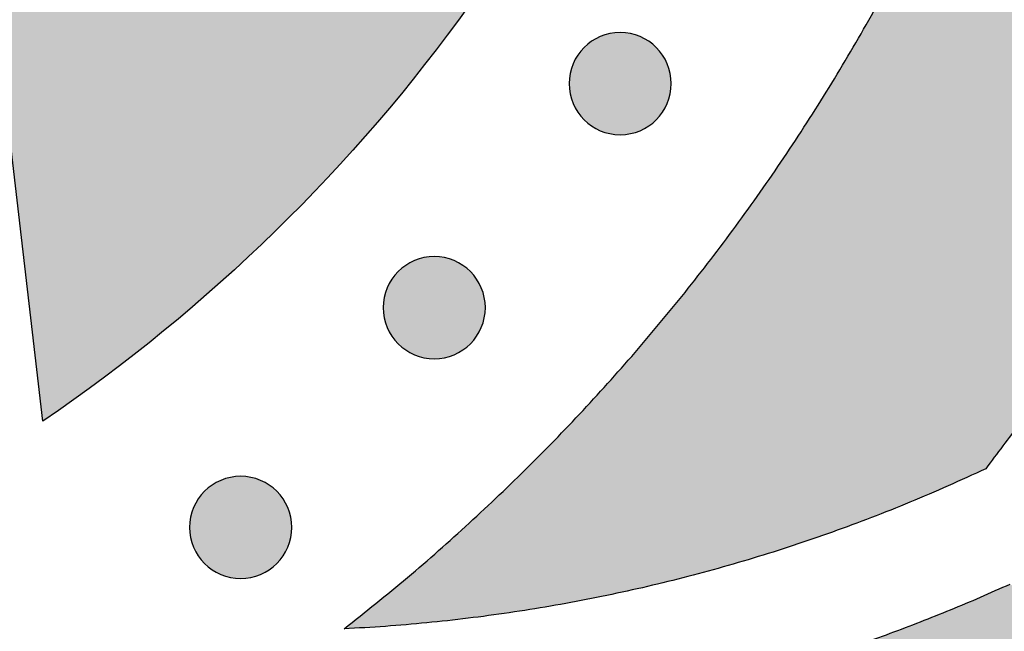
# Model space of a CAD drawing. Header units: millimetres. Extents: x -3873 to -97, y 912 to 4165.
# Tile 24 of 256: x -3585 to -3551, y 979 to 1000. Entities that reach past the tile are written whole.
import ezdxf

# ---------------------------------------------------------------- set-up
doc = ezdxf.new("R2010")
doc.units = ezdxf.units.MM
doc.layers.add('pattern', color=7, linetype='Continuous', true_color=0x000000)

msp = doc.modelspace()

# ---------------------------------------------------------------- hatches: boundary and pattern name
at = {"layer": 'pattern'}
for points in [[(-3590.097, 1098.162), (-3576.228, 1103.897), (-3574.658, 1102.85), (-3573.106, 1101.774), (-3571.572, 1100.668), (-3570.057, 1099.534), (-3568.562, 1098.371), (-3567.088, 1097.18), (-3565.636, 1095.963), (-3564.205, 1094.719), (-3562.798, 1093.449), (-3561.414, 1092.154), (-3560.055, 1090.834), (-3558.72, 1089.491), (-3557.411, 1088.124), (-3556.129, 1086.735), (-3554.873, 1085.324), (-3553.644, 1083.892), (-3552.206, 1082.137), (-3550.813, 1080.338), (-3549.468, 1078.498), (-3548.17, 1076.618), (-3546.924, 1074.7), (-3545.729, 1072.745), (-3544.588, 1070.757), (-3543.502, 1068.738), (-3542.473, 1066.689), (-3541.501, 1064.613), (-3540.587, 1062.513), (-3539.733, 1060.391), (-3538.938, 1058.249), (-3538.205, 1056.09), (-3537.533, 1053.917), (-3536.922, 1051.732), (-3536.338, 1049.376), (-3535.831, 1046.993), (-3535.4, 1044.587), (-3535.047, 1042.162), (-3534.774, 1039.721), (-3534.582, 1037.268), (-3534.471, 1034.807), (-3534.441, 1032.343), (-3534.493, 1029.879), (-3534.626, 1027.419), (-3534.84, 1024.968), (-3535.135, 1022.53), (-3535.509, 1020.107), (-3535.961, 1017.705), (-3536.49, 1015.327), (-3537.094, 1012.976), (-3537.643, 1011.066), (-3538.239, 1009.167), (-3538.881, 1007.278), (-3539.569, 1005.403), (-3540.304, 1003.543), (-3541.083, 1001.7), (-3541.908, 999.875), (-3542.776, 998.069), (-3543.688, 996.286), (-3544.642, 994.525), (-3545.638, 992.789), (-3546.675, 991.079), (-3547.751, 989.396), (-3548.866, 987.742), (-3550.018, 986.118), (-3551.206, 984.526), (-3552.513, 983.928), (-3553.836, 983.361), (-3555.176, 982.825), (-3556.53, 982.322), (-3557.897, 981.852), (-3559.278, 981.415), (-3560.669, 981.012), (-3562.07, 980.643), (-3563.48, 980.309), (-3564.898, 980.01), (-3566.321, 979.747), (-3567.749, 979.518), (-3569.181, 979.325), (-3570.615, 979.168), (-3572.05, 979.046), (-3573.484, 978.959), (-3572.388, 979.83), (-3571.307, 980.725), (-3570.241, 981.644), (-3569.19, 982.586), (-3568.156, 983.551), (-3567.139, 984.539), (-3566.14, 985.549), (-3565.16, 986.581), (-3564.199, 987.634), (-3563.258, 988.708), (-3562.338, 989.802), (-3561.439, 990.915), (-3560.562, 992.047), (-3559.708, 993.197), (-3558.876, 994.365), (-3558.069, 995.549), (-3557.285, 996.75), (-3556.526, 997.966), (-3555.792, 999.197), (-3555.083, 1000.441), (-3554.4, 1001.698), (-3553.743, 1002.968), (-3553.113, 1004.249), (-3552.51, 1005.54), (-3551.933, 1006.841), (-3551.384, 1008.152), (-3550.862, 1009.47), (-3550.367, 1010.795), (-3549.901, 1012.127), (-3549.461, 1013.464), (-3549.05, 1014.806), (-3548.666, 1016.152), (-3548.16, 1018.124), (-3547.716, 1020.119), (-3547.337, 1022.134), (-3547.023, 1024.165), (-3546.776, 1026.211), (-3546.596, 1028.267), (-3546.484, 1030.33), (-3546.441, 1032.396), (-3546.466, 1034.463), (-3546.559, 1036.527), (-3546.721, 1038.585), (-3546.949, 1040.632), (-3547.245, 1042.667), (-3547.606, 1044.685), (-3548.032, 1046.683), (-3548.522, 1048.66), (-3549.044, 1050.528), (-3549.619, 1052.386), (-3550.246, 1054.232), (-3550.925, 1056.064), (-3551.656, 1057.879), (-3552.437, 1059.675), (-3553.269, 1061.45), (-3554.149, 1063.202), (-3555.078, 1064.929), (-3556.053, 1066.629), (-3557.075, 1068.3), (-3558.141, 1069.94), (-3559.25, 1071.548), (-3560.401, 1073.122), (-3561.592, 1074.66), (-3562.822, 1076.16), (-3564.254, 1077.82), (-3565.729, 1079.449), (-3567.245, 1081.044), (-3568.801, 1082.605), (-3570.396, 1084.13), (-3572.028, 1085.617), (-3573.697, 1087.066), (-3575.4, 1088.474), (-3577.137, 1089.841), (-3578.906, 1091.165), (-3580.705, 1092.446), (-3582.533, 1093.682), (-3584.388, 1094.873), (-3586.268, 1096.016), (-3588.172, 1097.113)], [(-3583.943, 986.179), (-3585.568, 1000.131), (-3584.964, 1000.688), (-3584.368, 1001.257), (-3583.781, 1001.838), (-3583.203, 1002.43), (-3582.635, 1003.033), (-3582.077, 1003.647), (-3581.528, 1004.272), (-3580.99, 1004.907), (-3580.463, 1005.553), (-3579.946, 1006.209), (-3579.441, 1006.874), (-3578.947, 1007.549), (-3578.465, 1008.233), (-3577.996, 1008.926), (-3577.538, 1009.627), (-3577.093, 1010.336), (-3576.661, 1011.054), (-3576.241, 1011.778), (-3575.835, 1012.51), (-3575.442, 1013.249), (-3575.063, 1013.994), (-3574.697, 1014.745), (-3574.345, 1015.502), (-3574.007, 1016.264), (-3573.682, 1017.031), (-3573.372, 1017.802), (-3573.076, 1018.578), (-3572.794, 1019.357), (-3572.527, 1020.14), (-3572.274, 1020.925), (-3572.035, 1021.714), (-3571.81, 1022.504), (-3571.499, 1023.718), (-3571.225, 1024.946), (-3570.992, 1026.186), (-3570.799, 1027.437), (-3570.647, 1028.696), (-3570.536, 1029.961), (-3570.467, 1031.231), (-3570.441, 1032.503), (-3570.456, 1033.775), (-3570.513, 1035.046), (-3570.613, 1036.312), (-3570.754, 1037.573), (-3570.936, 1038.825), (-3571.158, 1040.067), (-3571.42, 1041.298), (-3571.721, 1042.514), (-3572.067, 1043.749), (-3572.447, 1044.978), (-3572.862, 1046.199), (-3573.311, 1047.41), (-3573.794, 1048.61), (-3574.31, 1049.797), (-3574.86, 1050.971), (-3575.442, 1052.129), (-3576.056, 1053.271), (-3576.701, 1054.395), (-3577.377, 1055.5), (-3578.082, 1056.585), (-3578.815, 1057.648), (-3579.576, 1058.689), (-3580.364, 1059.706), (-3581.177, 1060.698), (-3582.412, 1062.124), (-3583.691, 1063.519), (-3585.011, 1064.881), (-3586.371, 1066.208), (-3587.77, 1067.499), (-3589.207, 1068.751), (-3590.679, 1069.963), (-3592.185, 1071.134), (-3593.724, 1072.262), (-3595.293, 1073.346), (-3596.891, 1074.384), (-3598.516, 1075.377), (-3600.164, 1076.321), (-3601.836, 1077.218), (-3603.528, 1078.065), (-3605.238, 1078.863), (-3620.35, 1085.652), (-3605.1, 1091.958), (-3600.316, 1089.807), (-3598.304, 1088.868), (-3596.313, 1087.871), (-3594.345, 1086.816), (-3592.405, 1085.704), (-3590.493, 1084.537), (-3588.613, 1083.314), (-3586.766, 1082.039), (-3584.955, 1080.711), (-3583.182, 1079.333), (-3581.45, 1077.906), (-3579.759, 1076.433), (-3578.112, 1074.914), (-3576.512, 1073.352), (-3574.958, 1071.749), (-3573.453, 1070.108), (-3571.999, 1068.429), (-3570.978, 1067.183), (-3569.989, 1065.905), (-3569.033, 1064.598), (-3568.111, 1063.263), (-3567.226, 1061.9), (-3566.377, 1060.512), (-3565.567, 1059.1), (-3564.796, 1057.666), (-3564.064, 1056.21), (-3563.374, 1054.736), (-3562.725, 1053.244), (-3562.118, 1051.737), (-3561.554, 1050.215), (-3561.033, 1048.682), (-3560.555, 1047.139), (-3560.121, 1045.587), (-3559.726, 1043.99), (-3559.382, 1042.376), (-3559.09, 1040.746), (-3558.852, 1039.102), (-3558.667, 1037.448), (-3558.536, 1035.787), (-3558.461, 1034.119), (-3558.441, 1032.45), (-3558.476, 1030.78), (-3558.566, 1029.114), (-3558.711, 1027.453), (-3558.911, 1025.801), (-3559.164, 1024.16), (-3559.471, 1022.532), (-3559.829, 1020.921), (-3560.238, 1019.328), (-3560.589, 1018.102), (-3560.968, 1016.878), (-3561.375, 1015.659), (-3561.81, 1014.446), (-3562.272, 1013.239), (-3562.762, 1012.039), (-3563.28, 1010.847), (-3563.825, 1009.664), (-3564.397, 1008.492), (-3564.997, 1007.33), (-3565.622, 1006.18), (-3566.274, 1005.043), (-3566.952, 1003.92), (-3567.655, 1002.811), (-3568.383, 1001.717), (-3569.135, 1000.64), (-3569.911, 999.58), (-3570.711, 998.537), (-3571.533, 997.514), (-3572.377, 996.509), (-3573.242, 995.525), (-3574.128, 994.561), (-3575.033, 993.618), (-3575.958, 992.697), (-3576.901, 991.799), (-3577.861, 990.924), (-3578.838, 990.072), (-3579.831, 989.244), (-3580.839, 988.44), (-3581.861, 987.661), (-3582.896, 986.907)], [(-3562.645, 996.653), (-3562.673, 996.625), (-3562.702, 996.598), (-3562.732, 996.571), (-3562.762, 996.545), (-3562.794, 996.519), (-3562.827, 996.494), (-3562.86, 996.47), (-3562.894, 996.446), (-3562.929, 996.422), (-3562.965, 996.4), (-3563.001, 996.378), (-3563.038, 996.356), (-3563.077, 996.336), (-3563.115, 996.316), (-3563.155, 996.297), (-3563.195, 996.28), (-3563.236, 996.263), (-3563.277, 996.246), (-3563.319, 996.231), (-3563.361, 996.217), (-3563.404, 996.204), (-3563.448, 996.192), (-3563.492, 996.181), (-3563.536, 996.172), (-3563.581, 996.163), (-3563.626, 996.155), (-3563.671, 996.149), (-3563.716, 996.144), (-3563.762, 996.139), (-3563.808, 996.136), (-3563.854, 996.135), (-3563.9, 996.134), (-3563.946, 996.135), (-3563.991, 996.137), (-3564.037, 996.14), (-3564.083, 996.144), (-3564.128, 996.149), (-3564.174, 996.156), (-3564.219, 996.163), (-3564.263, 996.172), (-3564.307, 996.182), (-3564.351, 996.193), (-3564.395, 996.205), (-3564.438, 996.218), (-3564.48, 996.232), (-3564.522, 996.248), (-3564.564, 996.264), (-3564.604, 996.281), (-3564.644, 996.299), (-3564.684, 996.318), (-3564.722, 996.337), (-3564.76, 996.358), (-3564.798, 996.379), (-3564.834, 996.401), (-3564.87, 996.424), (-3564.905, 996.447), (-3564.939, 996.471), (-3564.972, 996.496), (-3565.005, 996.521), (-3565.036, 996.547), (-3565.067, 996.573), (-3565.097, 996.6), (-3565.126, 996.627), (-3565.154, 996.655), (-3565.181, 996.683), (-3565.208, 996.712), (-3565.235, 996.742), (-3565.261, 996.773), (-3565.287, 996.804), (-3565.312, 996.837), (-3565.337, 996.87), (-3565.361, 996.904), (-3565.384, 996.939), (-3565.407, 996.975), (-3565.429, 997.012), (-3565.45, 997.049), (-3565.471, 997.087), (-3565.49, 997.126), (-3565.509, 997.165), (-3565.527, 997.205), (-3565.544, 997.246), (-3565.56, 997.287), (-3565.575, 997.329), (-3565.589, 997.372), (-3565.602, 997.415), (-3565.614, 997.458), (-3565.625, 997.502), (-3565.635, 997.546), (-3565.644, 997.591), (-3565.651, 997.636), (-3565.658, 997.681), (-3565.663, 997.727), (-3565.667, 997.772), (-3565.67, 997.818), (-3565.672, 997.864), (-3565.672, 997.91), (-3565.672, 997.956), (-3565.67, 998.002), (-3565.667, 998.048), (-3565.663, 998.093), (-3565.657, 998.139), (-3565.651, 998.184), (-3565.643, 998.229), (-3565.634, 998.274), (-3565.625, 998.318), (-3565.614, 998.362), (-3565.601, 998.405), (-3565.588, 998.448), (-3565.574, 998.491), (-3565.559, 998.533), (-3565.543, 998.574), (-3565.526, 998.615), (-3565.508, 998.655), (-3565.489, 998.694), (-3565.469, 998.733), (-3565.449, 998.771), (-3565.427, 998.808), (-3565.405, 998.845), (-3565.383, 998.88), (-3565.359, 998.915), (-3565.335, 998.949), (-3565.31, 998.982), (-3565.285, 999.015), (-3565.259, 999.046), (-3565.233, 999.077), (-3565.206, 999.107), (-3565.179, 999.136), (-3565.152, 999.164), (-3565.123, 999.192), (-3565.094, 999.219), (-3565.064, 999.246), (-3565.034, 999.272), (-3565.002, 999.297), (-3564.97, 999.323), (-3564.936, 999.347), (-3564.902, 999.371), (-3564.867, 999.395), (-3564.832, 999.417), (-3564.795, 999.439), (-3564.758, 999.461), (-3564.72, 999.481), (-3564.681, 999.501), (-3564.642, 999.52), (-3564.601, 999.537), (-3564.561, 999.554), (-3564.519, 999.57), (-3564.477, 999.586), (-3564.435, 999.6), (-3564.392, 999.613), (-3564.348, 999.625), (-3564.304, 999.636), (-3564.26, 999.645), (-3564.215, 999.654), (-3564.171, 999.662), (-3564.125, 999.668), (-3564.08, 999.673), (-3564.034, 999.678), (-3563.988, 999.68), (-3563.942, 999.682), (-3563.897, 999.683), (-3563.851, 999.682), (-3563.805, 999.68), (-3563.759, 999.677), (-3563.713, 999.673), (-3563.668, 999.668), (-3563.623, 999.661), (-3563.578, 999.654), (-3563.533, 999.645), (-3563.489, 999.635), (-3563.445, 999.624), (-3563.401, 999.612), (-3563.358, 999.599), (-3563.316, 999.585), (-3563.274, 999.569), (-3563.233, 999.553), (-3563.192, 999.536), (-3563.152, 999.518), (-3563.112, 999.499), (-3563.074, 999.48), (-3563.036, 999.459), (-3562.999, 999.438), (-3562.962, 999.416), (-3562.926, 999.393), (-3562.891, 999.37), (-3562.857, 999.345), (-3562.824, 999.321), (-3562.792, 999.296), (-3562.76, 999.27), (-3562.729, 999.243), (-3562.7, 999.217), (-3562.671, 999.19), (-3562.642, 999.162), (-3562.615, 999.134), (-3562.588, 999.105), (-3562.561, 999.075), (-3562.535, 999.044), (-3562.509, 999.012), (-3562.484, 998.98), (-3562.459, 998.947), (-3562.435, 998.913), (-3562.412, 998.878), (-3562.389, 998.842), (-3562.367, 998.805), (-3562.346, 998.768), (-3562.325, 998.73), (-3562.306, 998.691), (-3562.287, 998.652), (-3562.269, 998.612), (-3562.252, 998.571), (-3562.236, 998.53), (-3562.221, 998.488), (-3562.207, 998.445), (-3562.194, 998.402), (-3562.182, 998.359), (-3562.171, 998.315), (-3562.161, 998.271), (-3562.152, 998.226), (-3562.145, 998.181), (-3562.138, 998.136), (-3562.133, 998.09), (-3562.129, 998.045), (-3562.126, 997.999), (-3562.124, 997.953), (-3562.124, 997.907), (-3562.124, 997.861), (-3562.126, 997.815), (-3562.129, 997.769), (-3562.133, 997.724), (-3562.139, 997.678), (-3562.145, 997.633), (-3562.153, 997.588), (-3562.162, 997.543), (-3562.172, 997.499), (-3562.183, 997.455), (-3562.195, 997.412), (-3562.208, 997.369), (-3562.222, 997.326), (-3562.237, 997.284), (-3562.253, 997.243), (-3562.27, 997.202), (-3562.288, 997.162), (-3562.307, 997.123), (-3562.327, 997.084), (-3562.347, 997.046), (-3562.369, 997.009), (-3562.391, 996.972), (-3562.414, 996.937), (-3562.437, 996.902), (-3562.461, 996.868), (-3562.486, 996.834), (-3562.511, 996.802), (-3562.537, 996.77), (-3562.563, 996.74), (-3562.59, 996.71), (-3562.617, 996.681)], [(-3569.1, 988.866), (-3569.128, 988.839), (-3569.157, 988.812), (-3569.187, 988.785), (-3569.218, 988.759), (-3569.249, 988.733), (-3569.282, 988.708), (-3569.315, 988.683), (-3569.349, 988.659), (-3569.384, 988.636), (-3569.42, 988.613), (-3569.456, 988.591), (-3569.494, 988.57), (-3569.532, 988.549), (-3569.57, 988.53), (-3569.61, 988.511), (-3569.65, 988.493), (-3569.691, 988.476), (-3569.732, 988.46), (-3569.774, 988.445), (-3569.816, 988.431), (-3569.859, 988.418), (-3569.903, 988.406), (-3569.947, 988.395), (-3569.991, 988.385), (-3570.036, 988.376), (-3570.081, 988.369), (-3570.126, 988.362), (-3570.171, 988.357), (-3570.217, 988.353), (-3570.263, 988.35), (-3570.309, 988.348), (-3570.355, 988.348), (-3570.401, 988.348), (-3570.447, 988.35), (-3570.492, 988.353), (-3570.538, 988.357), (-3570.583, 988.363), (-3570.629, 988.369), (-3570.674, 988.377), (-3570.718, 988.386), (-3570.763, 988.395), (-3570.806, 988.406), (-3570.85, 988.418), (-3570.893, 988.432), (-3570.935, 988.446), (-3570.977, 988.461), (-3571.019, 988.477), (-3571.059, 988.494), (-3571.099, 988.512), (-3571.139, 988.531), (-3571.178, 988.551), (-3571.216, 988.571), (-3571.253, 988.593), (-3571.289, 988.615), (-3571.325, 988.637), (-3571.36, 988.661), (-3571.394, 988.685), (-3571.427, 988.71), (-3571.46, 988.735), (-3571.491, 988.761), (-3571.522, 988.787), (-3571.552, 988.814), (-3571.581, 988.841), (-3571.609, 988.868), (-3571.636, 988.897), (-3571.664, 988.926), (-3571.69, 988.955), (-3571.716, 988.986), (-3571.742, 989.018), (-3571.767, 989.05), (-3571.792, 989.084), (-3571.816, 989.118), (-3571.839, 989.153), (-3571.862, 989.188), (-3571.884, 989.225), (-3571.905, 989.262), (-3571.926, 989.3), (-3571.945, 989.339), (-3571.964, 989.378), (-3571.982, 989.419), (-3571.999, 989.459), (-3572.015, 989.501), (-3572.03, 989.543), (-3572.044, 989.585), (-3572.057, 989.628), (-3572.069, 989.672), (-3572.08, 989.715), (-3572.09, 989.76), (-3572.099, 989.804), (-3572.106, 989.849), (-3572.113, 989.895), (-3572.118, 989.94), (-3572.122, 989.986), (-3572.125, 990.032), (-3572.127, 990.077), (-3572.127, 990.123), (-3572.127, 990.169), (-3572.125, 990.215), (-3572.122, 990.261), (-3572.118, 990.307), (-3572.112, 990.352), (-3572.106, 990.397), (-3572.098, 990.442), (-3572.09, 990.487), (-3572.08, 990.531), (-3572.069, 990.575), (-3572.057, 990.619), (-3572.043, 990.662), (-3572.029, 990.704), (-3572.014, 990.746), (-3571.998, 990.787), (-3571.981, 990.828), (-3571.963, 990.868), (-3571.944, 990.907), (-3571.924, 990.946), (-3571.904, 990.984), (-3571.883, 991.021), (-3571.86, 991.058), (-3571.838, 991.094), (-3571.814, 991.129), (-3571.79, 991.163), (-3571.766, 991.196), (-3571.74, 991.228), (-3571.714, 991.26), (-3571.688, 991.291), (-3571.661, 991.32), (-3571.634, 991.349), (-3571.607, 991.378), (-3571.579, 991.405), (-3571.549, 991.432), (-3571.52, 991.459), (-3571.489, 991.485), (-3571.457, 991.511), (-3571.425, 991.536), (-3571.391, 991.561), (-3571.357, 991.585), (-3571.322, 991.608), (-3571.287, 991.631), (-3571.25, 991.653), (-3571.213, 991.674), (-3571.175, 991.694), (-3571.136, 991.714), (-3571.097, 991.733), (-3571.056, 991.751), (-3571.016, 991.768), (-3570.974, 991.784), (-3570.932, 991.799), (-3570.89, 991.813), (-3570.847, 991.826), (-3570.803, 991.838), (-3570.76, 991.849), (-3570.715, 991.859), (-3570.671, 991.868), (-3570.626, 991.875), (-3570.58, 991.882), (-3570.535, 991.887), (-3570.489, 991.891), (-3570.443, 991.894), (-3570.398, 991.896), (-3570.352, 991.896), (-3570.306, 991.896), (-3570.26, 991.894), (-3570.214, 991.891), (-3570.168, 991.887), (-3570.123, 991.881), (-3570.078, 991.875), (-3570.033, 991.867), (-3569.988, 991.858), (-3569.944, 991.848), (-3569.9, 991.837), (-3569.856, 991.825), (-3569.814, 991.812), (-3569.771, 991.798), (-3569.729, 991.783), (-3569.688, 991.767), (-3569.647, 991.75), (-3569.607, 991.732), (-3569.568, 991.713), (-3569.529, 991.693), (-3569.491, 991.673), (-3569.454, 991.651), (-3569.417, 991.629), (-3569.381, 991.606), (-3569.347, 991.583), (-3569.312, 991.559), (-3569.279, 991.534), (-3569.247, 991.509), (-3569.215, 991.483), (-3569.184, 991.457), (-3569.155, 991.43), (-3569.126, 991.403), (-3569.097, 991.375), (-3569.07, 991.347), (-3569.043, 991.318), (-3569.016, 991.288), (-3568.99, 991.257), (-3568.964, 991.226), (-3568.939, 991.193), (-3568.914, 991.16), (-3568.89, 991.126), (-3568.867, 991.091), (-3568.844, 991.055), (-3568.822, 991.019), (-3568.801, 990.981), (-3568.781, 990.943), (-3568.761, 990.905), (-3568.742, 990.865), (-3568.724, 990.825), (-3568.707, 990.784), (-3568.691, 990.743), (-3568.676, 990.701), (-3568.662, 990.659), (-3568.649, 990.616), (-3568.637, 990.572), (-3568.626, 990.528), (-3568.616, 990.484), (-3568.608, 990.439), (-3568.6, 990.394), (-3568.593, 990.349), (-3568.588, 990.304), (-3568.584, 990.258), (-3568.581, 990.212), (-3568.579, 990.166), (-3568.579, 990.12), (-3568.58, 990.074), (-3568.581, 990.029), (-3568.584, 989.983), (-3568.589, 989.937), (-3568.594, 989.892), (-3568.6, 989.846), (-3568.608, 989.801), (-3568.617, 989.757), (-3568.627, 989.712), (-3568.638, 989.669), (-3568.65, 989.625), (-3568.663, 989.582), (-3568.677, 989.54), (-3568.692, 989.498), (-3568.708, 989.456), (-3568.725, 989.416), (-3568.743, 989.376), (-3568.762, 989.336), (-3568.782, 989.298), (-3568.803, 989.26), (-3568.824, 989.222), (-3568.846, 989.186), (-3568.869, 989.15), (-3568.892, 989.115), (-3568.916, 989.081), (-3568.941, 989.048), (-3568.966, 989.015), (-3568.992, 988.984), (-3569.018, 988.953), (-3569.045, 988.923), (-3569.072, 988.894)], [(-3575.821, 981.231), (-3575.849, 981.203), (-3575.878, 981.176), (-3575.908, 981.149), (-3575.939, 981.123), (-3575.97, 981.097), (-3576.003, 981.072), (-3576.036, 981.047), (-3576.07, 981.023), (-3576.105, 981), (-3576.141, 980.977), (-3576.177, 980.955), (-3576.215, 980.934), (-3576.253, 980.914), (-3576.292, 980.894), (-3576.331, 980.875), (-3576.371, 980.857), (-3576.412, 980.84), (-3576.453, 980.824), (-3576.495, 980.809), (-3576.538, 980.795), (-3576.581, 980.782), (-3576.624, 980.77), (-3576.668, 980.759), (-3576.712, 980.749), (-3576.757, 980.741), (-3576.802, 980.733), (-3576.847, 980.727), (-3576.893, 980.721), (-3576.938, 980.717), (-3576.984, 980.714), (-3577.03, 980.712), (-3577.076, 980.712), (-3577.122, 980.713), (-3577.168, 980.714), (-3577.213, 980.717), (-3577.259, 980.722), (-3577.305, 980.727), (-3577.35, 980.733), (-3577.395, 980.741), (-3577.439, 980.75), (-3577.484, 980.76), (-3577.528, 980.771), (-3577.571, 980.783), (-3577.614, 980.796), (-3577.657, 980.81), (-3577.698, 980.825), (-3577.74, 980.841), (-3577.78, 980.858), (-3577.821, 980.876), (-3577.86, 980.895), (-3577.899, 980.915), (-3577.937, 980.936), (-3577.974, 980.957), (-3578.01, 980.979), (-3578.046, 981.002), (-3578.081, 981.025), (-3578.115, 981.049), (-3578.148, 981.074), (-3578.181, 981.099), (-3578.212, 981.125), (-3578.243, 981.151), (-3578.273, 981.178), (-3578.302, 981.205), (-3578.33, 981.233), (-3578.358, 981.261), (-3578.385, 981.29), (-3578.411, 981.32), (-3578.438, 981.351), (-3578.463, 981.382), (-3578.489, 981.415), (-3578.513, 981.448), (-3578.537, 981.482), (-3578.561, 981.517), (-3578.583, 981.553), (-3578.605, 981.589), (-3578.627, 981.627), (-3578.647, 981.665), (-3578.667, 981.703), (-3578.685, 981.743), (-3578.703, 981.783), (-3578.72, 981.824), (-3578.736, 981.865), (-3578.751, 981.907), (-3578.766, 981.949), (-3578.779, 981.992), (-3578.791, 982.036), (-3578.801, 982.08), (-3578.811, 982.124), (-3578.82, 982.169), (-3578.828, 982.214), (-3578.834, 982.259), (-3578.839, 982.305), (-3578.843, 982.35), (-3578.846, 982.396), (-3578.848, 982.442), (-3578.849, 982.488), (-3578.848, 982.534), (-3578.846, 982.58), (-3578.843, 982.625), (-3578.839, 982.671), (-3578.834, 982.716), (-3578.827, 982.762), (-3578.819, 982.807), (-3578.811, 982.851), (-3578.801, 982.896), (-3578.79, 982.939), (-3578.778, 982.983), (-3578.765, 983.026), (-3578.75, 983.068), (-3578.735, 983.11), (-3578.719, 983.152), (-3578.702, 983.192), (-3578.684, 983.232), (-3578.665, 983.272), (-3578.646, 983.311), (-3578.625, 983.349), (-3578.604, 983.386), (-3578.582, 983.422), (-3578.559, 983.458), (-3578.535, 983.493), (-3578.511, 983.527), (-3578.487, 983.56), (-3578.461, 983.593), (-3578.436, 983.624), (-3578.409, 983.655), (-3578.383, 983.685), (-3578.355, 983.714), (-3578.328, 983.742), (-3578.3, 983.769), (-3578.271, 983.797), (-3578.241, 983.823), (-3578.21, 983.849), (-3578.178, 983.875), (-3578.146, 983.9), (-3578.113, 983.925), (-3578.078, 983.949), (-3578.044, 983.972), (-3578.008, 983.995), (-3577.971, 984.017), (-3577.934, 984.038), (-3577.896, 984.059), (-3577.857, 984.078), (-3577.818, 984.097), (-3577.778, 984.115), (-3577.737, 984.132), (-3577.696, 984.148), (-3577.654, 984.163), (-3577.611, 984.177), (-3577.568, 984.19), (-3577.525, 984.202), (-3577.481, 984.213), (-3577.436, 984.223), (-3577.392, 984.232), (-3577.347, 984.239), (-3577.302, 984.246), (-3577.256, 984.251), (-3577.21, 984.255), (-3577.165, 984.258), (-3577.119, 984.26), (-3577.073, 984.261), (-3577.027, 984.26), (-3576.981, 984.258), (-3576.935, 984.255), (-3576.89, 984.251), (-3576.844, 984.246), (-3576.799, 984.239), (-3576.754, 984.231), (-3576.709, 984.223), (-3576.665, 984.213), (-3576.621, 984.202), (-3576.578, 984.19), (-3576.535, 984.176), (-3576.492, 984.162), (-3576.45, 984.147), (-3576.409, 984.131), (-3576.368, 984.114), (-3576.328, 984.096), (-3576.289, 984.077), (-3576.25, 984.057), (-3576.212, 984.037), (-3576.175, 984.016), (-3576.138, 983.994), (-3576.103, 983.971), (-3576.068, 983.947), (-3576.034, 983.923), (-3576, 983.899), (-3575.968, 983.873), (-3575.936, 983.848), (-3575.906, 983.821), (-3575.876, 983.794), (-3575.847, 983.767), (-3575.819, 983.74), (-3575.791, 983.712), (-3575.764, 983.683), (-3575.737, 983.653), (-3575.711, 983.622), (-3575.685, 983.59), (-3575.66, 983.558), (-3575.636, 983.524), (-3575.612, 983.49), (-3575.588, 983.455), (-3575.565, 983.42), (-3575.543, 983.383), (-3575.522, 983.346), (-3575.502, 983.308), (-3575.482, 983.269), (-3575.463, 983.23), (-3575.445, 983.19), (-3575.428, 983.149), (-3575.412, 983.107), (-3575.397, 983.065), (-3575.383, 983.023), (-3575.37, 982.98), (-3575.358, 982.936), (-3575.347, 982.893), (-3575.337, 982.848), (-3575.329, 982.804), (-3575.321, 982.759), (-3575.315, 982.713), (-3575.309, 982.668), (-3575.305, 982.622), (-3575.302, 982.576), (-3575.301, 982.531), (-3575.3, 982.485), (-3575.301, 982.439), (-3575.303, 982.393), (-3575.306, 982.347), (-3575.31, 982.301), (-3575.315, 982.256), (-3575.322, 982.211), (-3575.329, 982.166), (-3575.338, 982.121), (-3575.348, 982.077), (-3575.359, 982.033), (-3575.371, 981.99), (-3575.384, 981.947), (-3575.398, 981.904), (-3575.413, 981.862), (-3575.43, 981.821), (-3575.447, 981.78), (-3575.465, 981.74), (-3575.483, 981.701), (-3575.503, 981.662), (-3575.524, 981.624), (-3575.545, 981.587), (-3575.567, 981.55), (-3575.59, 981.514), (-3575.613, 981.48), (-3575.637, 981.445), (-3575.662, 981.412), (-3575.687, 981.38), (-3575.713, 981.348), (-3575.739, 981.317), (-3575.766, 981.288), (-3575.793, 981.259)], [(-3501.365, 947.924), (-3502.065, 948.778), (-3502.744, 949.653), (-3503.4, 950.547), (-3504.033, 951.461), (-3504.642, 952.394), (-3505.226, 953.343), (-3505.785, 954.309), (-3506.318, 955.29), (-3506.824, 956.285), (-3507.303, 957.293), (-3507.754, 958.314), (-3508.177, 959.345), (-3508.571, 960.385), (-3508.937, 961.434), (-3509.273, 962.491), (-3509.581, 963.553), (-3519.908, 967.468), (-3530.154, 971.6), (-3540.31, 975.947), (-3550.371, 980.505), (-3551.399, 980.049), (-3552.435, 979.612), (-3553.481, 979.192), (-3554.534, 978.791), (-3555.596, 978.409), (-3556.664, 978.046), (-3557.74, 977.703), (-3558.821, 977.378), (-3559.908, 977.073), (-3561.001, 976.788), (-3562.098, 976.522), (-3563.199, 976.276), (-3564.303, 976.051), (-3565.411, 975.845), (-3566.52, 975.66), (-3567.632, 975.494), (-3551.425, 967.778), (-3534.959, 960.602), (-3518.263, 953.981)]]:
    msp.add_hatch(color=256, dxfattribs=at).paths.add_polyline_path(points, flags=0)

# ---------------------------------------------------------------- linework, layer by layer
msp.add_line((-3583.943, 986.179), (-3585.568, 1000.131), dxfattribs=at)
at = {"layer": 'pattern', "extrusion": (0, 0, -1)}
for centre in [(3563.898, 997.908), (3570.353, 990.122), (3577.074, 982.486)]:
    msp.add_circle(centre, 1.774, dxfattribs=at)
msp.add_arc((3617.089, 1034.931), 58.953, 195.34716, 235.78879, dxfattribs=at)
at = {"layer": 'pattern'}
for points, weights, knots in [([(-3576.228, 1103.897), (-3563.467, 1095.552), (-3553.644, 1083.892), (-3541.678, 1069.687), (-3536.922, 1051.732), (-3531.782, 1032.331), (-3537.094, 1012.976), (-3541.376, 997.375), (-3551.206, 984.526)], [1, 0.989391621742, 1, 0.975776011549, 1, 0.965508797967, 1, 0.981507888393, 1], [15.040213, 15.040213, 15.040213, 45.317783, 45.317783, 81.860364, 81.860364, 121.068797, 121.068797, 153.024042, 153.024042, 153.024042]), ([(-3573.484, 978.959), (-3554.901, 993.436), (-3548.666, 1016.152), (-3544.211, 1032.386), (-3548.522, 1048.66), (-3552.589, 1064.013), (-3562.822, 1076.16), (-3574.321, 1089.812), (-3590.097, 1098.162)], [1, 0.949062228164, 1, 0.965508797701, 1, 0.975776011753, 1, 0.98163196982, 1], [176.135128, 176.135128, 176.135128, 221.623144, 221.623144, 254.509836, 254.509836, 285.759079, 285.759079, 321.018699, 321.018699, 321.018699])]:
    msp.add_rational_spline(points, weights, degree=2, knots=knots, dxfattribs=at)
for points, weights in [([(-3551.206, 984.526), (-3561.79, 979.523), (-3573.484, 978.959)], [1, 0.980714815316, 1]), ([(-3550.371, 980.505), (-3558.639, 976.75), (-3567.632, 975.494)], [1, 0.989688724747, 1])]:
    msp.add_rational_spline(points, weights, degree=2, dxfattribs=at)

doc.saveas('drawing.dxf')
